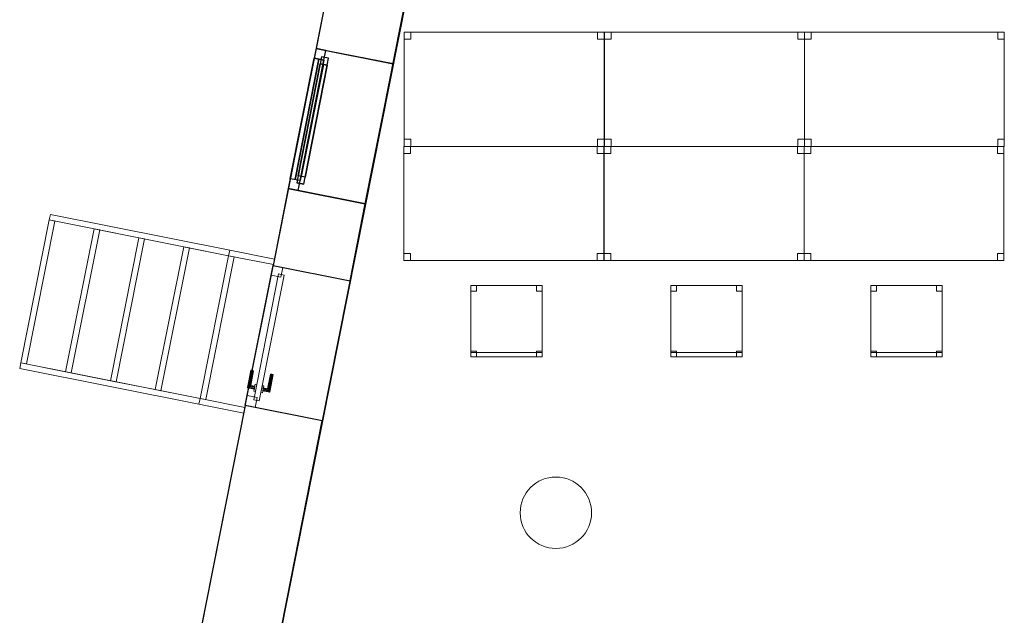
# Model space of a CAD drawing. Header units: metres. Extents: x 391.1 to 427.5, y 12.7 to 28.4.
# Tile 6 of 140: x 397.2 to 404.1, y 17.1 to 21.3. Entities that reach past the tile are written whole.
import ezdxf

# ---------------------------------------------------------------- set-up
doc = ezdxf.new("R2010")
doc.units = ezdxf.units.M
doc.layers.add('01_CARPINTERIA', color=5, linetype='Continuous', lineweight=25, true_color=0x0000ff)
doc.layers.add('01_SUELOS', color=7, linetype='Continuous', lineweight=25, true_color=0x007f00)
for name, color, linetype, lineweight in [('02_MOBILIARIO', 7, 'Continuous', 18), ('A-COLS-____-MCUT', 7, 'Continuous', 18), ('A-COLS-____-OTLN', 7, 'Continuous', 18), ('A-DETL-____-MBND', 7, 'Continuous', 18), ('A-GENM-____-OTLN', 7, 'Continuous', 18), ('A-WALL-____-MCUT', 7, 'Continuous', 25), ('A-WALL-____-OTLN', 7, 'Continuous', 25), ('S-STRS-____-OTLN', 7, 'Continuous', 18)]:
    doc.layers.add(name, color=color, linetype=linetype, lineweight=lineweight)

# ---------------------------------------------------------------- blocks, each defined once
blk = doc.blocks.new('Family - Cadira d_Oficina_P1-154537-04_CLI_AIGUA_P1')
at = {"layer": 'A-DETL-____-MBND', "color": 253, "true_color": 0xaaaaaa}
for p, q in [((0, 0.46), (0, 0.5)), ((0, 0.5), (0.04, 0.5)), ((0.04, 0.5), (0, 0.5)), ((0, 0.5), (0, 0.46)), ((0, 0.5), (0.5, 0.5)), ((0, 0), (0, 0.5)), ((0.5, 0.5), (0, 0.5)), ((0, 0.5), (0, 0)), ((0.04, 0.5), (0.04, 0.46)), ((0.04, 0.46), (0.04, 0.5)), ((0.46, 0.46), (0.46, 0.5)), ((0.46, 0.5), (0.5, 0.5)), ((0.5, 0.5), (0.46, 0.5)), ((0.46, 0.5), (0.46, 0.46)), ((0.5, 0.5), (0.5, 0.46)), ((0.5, 0.46), (0.5, 0.5)), ((0.5, 0.5), (0.5, 0)), ((0.5, 0), (0.5, 0.5)), ((0.04, 0.46), (0, 0.46)), ((0, 0.46), (0.04, 0.46)), ((0.5, 0.46), (0.46, 0.46)), ((0.46, 0.46), (0.5, 0.46)), ((0, 0), (0, 0.04)), ((0, 0.04), (0.04, 0.04)), ((0.04, 0.04), (0, 0.04)), ((0, 0.04), (0, 0)), ((0, 0), (0, 0.03)), ((0, 0.03), (0.5, 0.03)), ((0.5, 0.03), (0, 0.03)), ((0, 0.03), (0, 0)), ((0.04, 0), (0, 0)), ((0, 0), (0.04, 0)), ((0.5, 0), (0, 0)), ((0, 0), (0.5, 0)), ((0.5, 0), (0, 0)), ((0, 0), (0.5, 0)), ((0.04, 0.04), (0.04, 0)), ((0.04, 0), (0.04, 0.04)), ((0.46, 0), (0.46, 0.04)), ((0.46, 0.04), (0.5, 0.04)), ((0.5, 0.04), (0.46, 0.04)), ((0.46, 0.04), (0.46, 0)), ((0.5, 0), (0.46, 0)), ((0.5, 0.04), (0.5, 0)), ((0.5, 0), (0.5, 0.04)), ((0.5, 0.03), (0.5, 0)), ((0.5, 0), (0.5, 0.03)), ((0.46, 0), (0.5, 0))]:
    blk.add_line(p, q, dxfattribs=at)
blk = doc.blocks.new('Family - Façana nord-oest P1-154539-04_CLI_AIGUA_P1')
at = {"layer": 'A-WALL-____-OTLN', "color": 253, "true_color": 0xaaaaaa}
for p, q in [((0, 0.55), (1, 0.55)), ((0, 0), (0, 0.55)), ((0, 0.55), (1, 0.55)), ((0, 0), (0, 0.55)), ((1, 0.55), (1, 0)), ((1, 0.55), (1, 0)), ((1, 0), (0, 0)), ((1, 0), (0, 0))]:
    blk.add_line(p, q, dxfattribs=at)
at = {"layer": 'A-WALL-____-OTLN', "color": 253, "lineweight": 18, "true_color": 0xaaaaaa}
blk.add_line((0, 0), (1, 0), dxfattribs=at)
blk = doc.blocks.new('Family - Vano de Finestra P1-154541-04_CLI_AIGUA_P1')
at = {"layer": 'A-GENM-____-OTLN', "color": 253, "true_color": 0xaaaaaa}
for p, q in [((399.0065, 19.5305), (398.8121, 18.5496)), ((398.8121, 18.5496), (399.0065, 19.5305)), ((399.546, 19.4236), (399.0065, 19.5305)), ((399.546, 19.4236), (399.0065, 19.5305)), ((399.3517, 18.4427), (399.546, 19.4236)), ((399.546, 19.4236), (399.3517, 18.4427)), ((398.8121, 18.5496), (399.3517, 18.4427)), ((399.3517, 18.4427), (398.8121, 18.5496))]:
    blk.add_line(p, q, dxfattribs=at)
blk = doc.blocks.new('Family - Taula 140X80_P1-154867-04_CLI_AIGUA_P1')
at = {"layer": 'A-DETL-____-MBND', "color": 253, "true_color": 0xaaaaaa}
for p, q in [((0, 0.8001), (1.4, 0.8001)), ((0, 0), (0, 0.8001)), ((1.4, 0.8001), (0, 0.8001)), ((0, 0.8001), (0, 0)), ((0, 0.8001), (0.0464, 0.8001)), ((0, 0.7501), (0, 0.8001)), ((0.0464, 0.8001), (0, 0.8001)), ((0, 0.8001), (0, 0.7501)), ((0.0464, 0.8001), (0.0464, 0.7501)), ((0.0464, 0.7501), (0.0464, 0.8001)), ((1.3536, 0.8001), (1.4, 0.8001)), ((1.3536, 0.7501), (1.3536, 0.8001)), ((1.4, 0.8001), (1.3536, 0.8001)), ((1.3536, 0.8001), (1.3536, 0.7501)), ((1.4, 0.8001), (1.4, 0.7501)), ((1.4, 0.7501), (1.4, 0.8001)), ((1.4, 0.8001), (1.4, 0)), ((1.4, 0), (1.4, 0.8001)), ((0.0464, 0.7501), (0, 0.7501)), ((0, 0.7501), (0.0464, 0.7501)), ((1.4, 0.7501), (1.3536, 0.7501)), ((1.3536, 0.7501), (1.4, 0.7501)), ((0, 0.05), (0.0464, 0.05)), ((0, 0), (0, 0.05)), ((0.0464, 0.05), (0, 0.05)), ((0, 0.05), (0, 0)), ((1.4, 0), (0, 0)), ((0, 0), (1.4, 0)), ((0, 0), (0.0464, 0)), ((0.0464, 0.05), (0.0464, 0)), ((0.0464, 0), (0.0464, 0.05)), ((1.3536, 0.05), (1.4, 0.05)), ((1.3536, 0), (1.3536, 0.05)), ((1.4, 0.05), (1.3536, 0.05)), ((1.3536, 0.05), (1.3536, 0)), ((1.4, 0), (1.3536, 0)), ((1.3536, 0), (1.4, 0)), ((1.4, 0.05), (1.4, 0)), ((1.4, 0), (1.4, 0.05)), ((0.0464, 0), (0, 0))]:
    blk.add_line(p, q, dxfattribs=at)
blk = doc.blocks.new('Family - Façana nord-oest P1-154876-04_CLI_AIGUA_P1')
at = {"layer": 'A-WALL-____-MCUT', "color": 253, "true_color": 0xaaaaaa}
for p, q in [((1.5863, 0.55), (0, 0.55)), ((0, 0.55), (0, 0)), ((1.5863, 0), (1.5863, 0.55)), ((2.5863, 0.55), (2.5863, 0)), ((3.1463, 0.55), (2.5863, 0.55)), ((3.1463, 0), (3.1463, 0.55)), ((4.1463, 0.55), (4.1463, 0)), ((5.711, 0.55), (4.1463, 0.55)), ((5.8199, 0), (5.711, 0.55)), ((0, 0), (1.5863, 0)), ((2.5863, 0), (3.1463, 0)), ((4.1463, 0), (5.8199, 0))]:
    blk.add_line(p, q, dxfattribs=at)
at = {"layer": 'A-WALL-____-OTLN', "color": 253, "true_color": 0xaaaaaa}
for p, q in [((5.711, 0.55), (0, 0.55)), ((0, 0.55), (0, 0)), ((1.5863, 0), (1.5863, 0.55)), ((2.5863, 0.55), (1.5863, 0.55)), ((2.5863, 0), (2.5863, 0.55)), ((3.1463, 0), (3.1463, 0.55)), ((4.1463, 0.55), (3.1463, 0.55)), ((4.1463, 0), (4.1463, 0.55)), ((5.8199, 0), (5.711, 0.55)), ((0, 0), (5.8199, 0)), ((1.5863, 0), (2.5863, 0)), ((3.1463, 0), (4.1463, 0))]:
    blk.add_line(p, q, dxfattribs=at)
at = {"layer": 'A-WALL-____-OTLN', "color": 253, "lineweight": 18, "true_color": 0xaaaaaa}
blk.add_line((0, 0), (5.8199, 0), dxfattribs=at)
blk = doc.blocks.new('Family - LONDR55-XX_ZZ-ARQ-CAA-M3D-Londres55-154897-04_CLI_AIGUA_P1')
at = {"layer": 'A-GENM-____-OTLN', "color": 253, "true_color": 0xaaaaaa}
for p, q in [((0.1263, 0.1587), (0.125, 0.16)), ((0.125, 0.16), (0.125, 0.11)), ((0.125, 0.16), (0.1263, 0.1587)), ((0.25, 0.16), (0.125, 0.16)), ((0.13, 0.155), (0.1263, 0.1587)), ((0.1263, 0.1587), (0.1263, 0.11)), ((0.1263, 0.1587), (0.1263, 0.11)), ((0.1263, 0.1587), (0.13, 0.155)), ((0.25, 0.1587), (0.1263, 0.1587)), ((0.25, 0.1587), (0.1263, 0.1587)), ((0.135, 0.15), (0.13, 0.155)), ((0.13, 0.155), (0.13, 0.11)), ((0.13, 0.155), (0.13, 0.11)), ((0.13, 0.155), (0.135, 0.15)), ((0.25, 0.155), (0.13, 0.155)), ((0.25, 0.155), (0.13, 0.155)), ((0.135, 0.11), (0.135, 0.15)), ((0.135, 0.15), (0.135, 0.11)), ((0.135, 0.15), (0.14, 0.145)), ((0.14, 0.145), (0.135, 0.15)), ((0.135, 0.15), (0.25, 0.15)), ((0.25, 0.15), (0.135, 0.15)), ((0.14, 0.145), (0.14, 0.11)), ((0.14, 0.145), (0.1437, 0.1413)), ((0.1437, 0.1413), (0.14, 0.145)), ((0.14, 0.145), (0.14, 0.11)), ((0.25, 0.145), (0.14, 0.145)), ((0.25, 0.145), (0.14, 0.145)), ((0.1437, 0.1413), (0.1437, 0.11)), ((0.1437, 0.1413), (0.145, 0.14)), ((0.145, 0.14), (0.1437, 0.1413)), ((0.1437, 0.1413), (0.1437, 0.11)), ((0.25, 0.1413), (0.1437, 0.1413)), ((0.25, 0.1413), (0.1437, 0.1413)), ((0.145, 0.14), (0.145, 0.11)), ((0.25, 0.14), (0.145, 0.14)), ((0.25, 0.1587), (0.25, 0.16)), ((0.25, 0.16), (0.25, 0.1587)), ((0.25, 0.155), (0.25, 0.1587)), ((0.25, 0.1587), (0.25, 0.155)), ((0.25, 0.155), (0.25, 0.15)), ((0.25, 0.15), (0.25, 0.155)), ((0.25, 0.15), (0.25, 0.145)), ((0.25, 0.145), (0.25, 0.15)), ((0.25, 0.145), (0.25, 0.1413)), ((0.25, 0.1413), (0.25, 0.145)), ((0.25, 0.1413), (0.25, 0.14)), ((0.25, 0.14), (0.25, 0.1413)), ((0.07, 0.08), (0, 0.08)), ((0, 0.08), (0, 0.01)), ((0.07, 0.08), (0, 0.08)), ((0, 0.08), (0, 0.01)), ((0.949, 0.1), (0.05, 0.1)), ((0.05, 0.1), (0.05, 0.06)), ((0.949, 0.1), (0.05, 0.1)), ((0.05, 0.1), (0.05, 0.06)), ((0.07, 0.01), (0.07, 0.08)), ((0.07, 0.08), (0.07, 0.01)), ((0.16, 0.11), (0.11, 0.11)), ((0.11, 0.11), (0.11, 0.1)), ((0.11, 0.11), (0.11, 0.1)), ((0.16, 0.11), (0.11, 0.11)), ((0.11, 0.1), (0.16, 0.1)), ((0.11, 0.1), (0.16, 0.1)), ((0.1263, 0.11), (0.125, 0.11)), ((0.125, 0.11), (0.1263, 0.11)), ((0.13, 0.11), (0.1263, 0.11)), ((0.1263, 0.11), (0.13, 0.11)), ((0.135, 0.11), (0.13, 0.11)), ((0.13, 0.11), (0.135, 0.11)), ((0.14, 0.11), (0.135, 0.11)), ((0.135, 0.11), (0.14, 0.11)), ((0.14, 0.11), (0.1437, 0.11)), ((0.1437, 0.11), (0.14, 0.11)), ((0.1437, 0.11), (0.145, 0.11)), ((0.145, 0.11), (0.1437, 0.11)), ((0.16, 0.1), (0.16, 0.11)), ((0.16, 0.11), (0.16, 0.1)), ((0.999, 0.08), (0.929, 0.08)), ((0.929, 0.08), (0.929, 0.01)), ((0.999, 0.08), (0.929, 0.08)), ((0.929, 0.08), (0.929, 0.01)), ((0.949, 0.06), (0.949, 0.1)), ((0.949, 0.1), (0.949, 0.06)), ((0.999, 0.01), (0.999, 0.08)), ((0.999, 0.08), (0.999, 0.01)), ((0, 0.01), (0.07, 0.01)), ((0, 0.01), (0.07, 0.01)), ((0.05, 0.06), (0.949, 0.06)), ((0.05, 0.06), (0.949, 0.06)), ((0.16, 0.06), (0.11, 0.06)), ((0.11, 0.06), (0.11, 0.05)), ((0.16, 0.06), (0.11, 0.06)), ((0.11, 0.06), (0.11, 0.05)), ((0.11, 0.05), (0.16, 0.05)), ((0.11, 0.05), (0.16, 0.05)), ((0.1263, 0.05), (0.125, 0.05)), ((0.125, 0.05), (0.1263, 0.05)), ((0.125, 0.05), (0.125, 0)), ((0.125, 0), (0.1263, 0.0013)), ((0.1263, 0.0013), (0.125, 0)), ((0.125, 0), (0.25, 0)), ((0.13, 0.05), (0.1263, 0.05)), ((0.1263, 0.05), (0.13, 0.05)), ((0.1263, 0.05), (0.1263, 0.0013)), ((0.1263, 0.05), (0.1263, 0.0013)), ((0.1263, 0.0013), (0.13, 0.005)), ((0.13, 0.005), (0.1263, 0.0013)), ((0.1263, 0.0013), (0.25, 0.0013)), ((0.1263, 0.0013), (0.25, 0.0013)), ((0.13, 0.05), (0.135, 0.05)), ((0.135, 0.05), (0.13, 0.05)), ((0.13, 0.05), (0.13, 0.005)), ((0.13, 0.05), (0.13, 0.005)), ((0.13, 0.005), (0.135, 0.01)), ((0.135, 0.01), (0.13, 0.005)), ((0.13, 0.005), (0.25, 0.005)), ((0.13, 0.005), (0.25, 0.005)), ((0.135, 0.05), (0.14, 0.05)), ((0.14, 0.05), (0.135, 0.05)), ((0.135, 0.01), (0.135, 0.05)), ((0.135, 0.05), (0.135, 0.01)), ((0.14, 0.015), (0.135, 0.01)), ((0.135, 0.01), (0.14, 0.015)), ((0.25, 0.01), (0.135, 0.01)), ((0.135, 0.01), (0.25, 0.01)), ((0.14, 0.05), (0.1437, 0.05)), ((0.1437, 0.05), (0.14, 0.05)), ((0.14, 0.05), (0.14, 0.015)), ((0.14, 0.05), (0.14, 0.015)), ((0.1437, 0.0187), (0.14, 0.015)), ((0.14, 0.015), (0.1437, 0.0187)), ((0.14, 0.015), (0.25, 0.015)), ((0.14, 0.015), (0.25, 0.015)), ((0.1437, 0.05), (0.145, 0.05)), ((0.145, 0.05), (0.1437, 0.05)), ((0.1437, 0.05), (0.1437, 0.0187)), ((0.1437, 0.05), (0.1437, 0.0187)), ((0.145, 0.02), (0.1437, 0.0187)), ((0.1437, 0.0187), (0.145, 0.02)), ((0.1437, 0.0187), (0.25, 0.0187)), ((0.1437, 0.0187), (0.25, 0.0187)), ((0.145, 0.05), (0.145, 0.02)), ((0.145, 0.02), (0.25, 0.02)), ((0.16, 0.05), (0.16, 0.06)), ((0.16, 0.06), (0.16, 0.05)), ((0.25, 0.0187), (0.25, 0.02)), ((0.25, 0.02), (0.25, 0.0187)), ((0.25, 0.015), (0.25, 0.0187)), ((0.25, 0.0187), (0.25, 0.015)), ((0.25, 0.015), (0.25, 0.01)), ((0.25, 0.01), (0.25, 0.015)), ((0.25, 0.01), (0.25, 0.005)), ((0.25, 0.005), (0.25, 0.01)), ((0.25, 0.005), (0.25, 0.0013)), ((0.25, 0.0013), (0.25, 0.005)), ((0.25, 0.0013), (0.25, 0)), ((0.25, 0), (0.25, 0.0013)), ((0.929, 0.01), (0.999, 0.01)), ((0.929, 0.01), (0.999, 0.01))]:
    blk.add_line(p, q, dxfattribs=at)
blk = doc.blocks.new('Family - Porta exterior P1-154898-04_CLI_AIGUA_P1')
at = {"extrusion": (0, 0, -1), "zscale": -1, "rotation": 180}
blk.add_blockref('Family - LONDR55-XX_ZZ-ARQ-CAA-M3D-Londres55-154897-04_CLI_AIGUA_P1', (0, 0), dxfattribs=at)
blk = doc.blocks.new('Forma directa - LONDR55-XX_ZZ-ARQ-CAA-M3D-Londres55-154575-04_CLI_AIGUA_P1')
at = {"layer": '01_CARPINTERIA', "color": 161, "true_color": 0xaaaaff}
for p, q in [((0.07, 0.07), (0, 0.07)), ((0, 0.07), (0, 0)), ((0.07, 0.07), (0, 0.07)), ((0, 0.07), (0, 0)), ((0.1, 0.1), (0.05, 0.1)), ((0.05, 0.1), (0.05, 0.05)), ((0.1, 0.1), (0.05, 0.1)), ((0.05, 0.1), (0.05, 0.05)), ((0.07, 0), (0.07, 0.07)), ((0.07, 0.07), (0.07, 0)), ((0.07, 0.07), (0.93, 0.07)), ((0.93, 0.07), (0.07, 0.07)), ((0.07, 0.07), (0.07, 0)), ((0.07, 0), (0.07, 0.07)), ((0.1, 0.05), (0.1, 0.1)), ((0.1, 0.1), (0.1, 0.05)), ((0.1, 0.1), (0.9, 0.1)), ((0.9, 0.1), (0.1, 0.1)), ((0.1, 0.1), (0.1, 0.05)), ((0.1, 0.05), (0.1, 0.1)), ((0.9, 0.075), (0.1, 0.075)), ((0.9, 0.075), (0.1, 0.075)), ((0.9, 0.1), (0.9, 0.05)), ((0.9, 0.1), (0.9, 0.05)), ((0.95, 0.1), (0.9, 0.1)), ((0.9, 0.1), (0.9, 0.05)), ((0.95, 0.1), (0.9, 0.1)), ((0.9, 0.1), (0.9, 0.05)), ((1, 0.07), (0.93, 0.07)), ((0.93, 0.07), (0.93, 0)), ((1, 0.07), (0.93, 0.07)), ((0.93, 0.07), (0.93, 0)), ((0.93, 0.07), (0.93, 0)), ((0.93, 0.07), (0.93, 0)), ((0.95, 0.05), (0.95, 0.1)), ((0.95, 0.1), (0.95, 0.05)), ((1, 0), (1, 0.07)), ((1, 0.07), (1, 0)), ((0, 0), (0.07, 0)), ((0, 0), (0.07, 0)), ((0.05, 0.05), (0.1, 0.05)), ((0.05, 0.05), (0.1, 0.05)), ((0.93, 0.035), (0.07, 0.035)), ((0.07, 0.035), (0.93, 0.035)), ((0.07, 0), (0.93, 0)), ((0.93, 0), (0.07, 0)), ((0.1, 0.05), (0.9, 0.05)), ((0.9, 0.05), (0.1, 0.05)), ((0.9, 0.05), (0.95, 0.05)), ((0.9, 0.05), (0.95, 0.05)), ((0.93, 0), (1, 0)), ((0.93, 0), (1, 0))]:
    blk.add_line(p, q, dxfattribs=at)
blk = doc.blocks.new('Forma directa - Finestra P1-154953-04_CLI_AIGUA_P1')
at = {"xscale": 1.000000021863, "yscale": 1.000000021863, "zscale": 1.000000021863}
blk.add_blockref('Forma directa - LONDR55-XX_ZZ-ARQ-CAA-M3D-Londres55-154575-04_CLI_AIGUA_P1', (0, 0), dxfattribs=at)
blk = doc.blocks.new('Family - Façana nord-oest P1-154990-04_CLI_AIGUA_P1')
at = {"layer": 'A-WALL-____-MCUT', "color": 253, "true_color": 0xaaaaaa}
for p, q in [((7.3168, 0.55), (6.7859, 0.55)), ((7.3168, 0), (7.3168, 0.55)), ((8.3168, 0.55), (8.3168, 0)), ((8.8668, 0.55), (8.3168, 0.55)), ((8.8668, 0), (8.8668, 0.55)), ((6.7859, 0), (7.3168, 0)), ((8.3168, 0), (8.8668, 0))]:
    blk.add_line(p, q, dxfattribs=at)
at = {"layer": 'A-WALL-____-OTLN', "color": 253, "true_color": 0xaaaaaa}
for p, q in [((8.8668, 0.55), (-0.109, 0.55)), ((7.3168, 0), (7.3168, 0.55)), ((8.3168, 0.55), (7.3168, 0.55)), ((8.3168, 0), (8.3168, 0.55)), ((8.8668, 0), (8.8668, 0.55)), ((0, 0), (8.8668, 0)), ((7.3168, 0), (8.3168, 0))]:
    blk.add_line(p, q, dxfattribs=at)
at = {"layer": 'A-WALL-____-OTLN', "color": 253, "lineweight": 18, "true_color": 0xaaaaaa}
blk.add_line((0, 0), (8.8668, 0), dxfattribs=at)
blk = doc.blocks.new('Family - Vano de Finestra P1-154996-04_CLI_AIGUA_P1')
at = {"layer": 'A-GENM-____-OTLN', "color": 253, "true_color": 0xaaaaaa}
for p, q in [((399.3077, 21.0509), (399.1134, 20.07)), ((399.1134, 20.07), (399.3077, 21.0509)), ((399.8472, 20.9441), (399.3077, 21.0509)), ((399.8472, 20.9441), (399.3077, 21.0509)), ((399.6529, 19.9631), (399.8472, 20.9441)), ((399.8472, 20.9441), (399.6529, 19.9631)), ((399.1134, 20.07), (399.6529, 19.9631)), ((399.6529, 19.9631), (399.1134, 20.07))]:
    blk.add_line(p, q, dxfattribs=at)
blk = doc.blocks.new('Family - LONDR55-XX_ZZ-ARQ-CAA-M3D-Londres55-155045-04_CLI_AIGUA_P1')
at = {"layer": '01_SUELOS', "color": 9, "true_color": 0xaad4aa}
for p, q in [((2.9654, 14.9576), (0, 0)), ((0, 0), (2.9654, 14.9576))]:
    blk.add_line(p, q, dxfattribs=at)
blk = doc.blocks.new('Family - Taula 140X80_P1-155063-04_CLI_AIGUA_P1')
at = {"layer": 'A-DETL-____-MBND', "color": 253, "true_color": 0xaaaaaa}
for p, q in [((0, 0.8001), (0.0464, 0.8001)), ((0, 0.7501), (0, 0.8001)), ((0.0464, 0.8001), (0, 0.8001)), ((0, 0.8001), (0, 0.7501)), ((0, 0.8001), (1.4, 0.8001)), ((0, 0), (0, 0.8001)), ((1.4, 0.8001), (0, 0.8001)), ((0, 0.8001), (0, 0)), ((0.0464, 0.8001), (0.0464, 0.7501)), ((0.0464, 0.7501), (0.0464, 0.8001)), ((1.3536, 0.8001), (1.4, 0.8001)), ((1.3536, 0.7501), (1.3536, 0.8001)), ((1.4, 0.8001), (1.3536, 0.8001)), ((1.3536, 0.8001), (1.3536, 0.7501)), ((1.4, 0.8001), (1.4, 0.7501)), ((1.4, 0.7501), (1.4, 0.8001)), ((1.4, 0.8001), (1.4, 0)), ((1.4, 0), (1.4, 0.8001)), ((0.0464, 0.7501), (0, 0.7501)), ((0, 0.7501), (0.0464, 0.7501)), ((1.4, 0.7501), (1.3536, 0.7501)), ((1.3536, 0.7501), (1.4, 0.7501)), ((0, 0.05), (0.0464, 0.05)), ((0, 0), (0, 0.05)), ((0.0464, 0.05), (0, 0.05)), ((0, 0.05), (0, 0)), ((0, 0), (0.0464, 0)), ((1.4, 0), (0, 0)), ((0, 0), (1.4, 0)), ((0.0464, 0.05), (0.0464, 0)), ((0.0464, 0), (0.0464, 0.05)), ((1.3536, 0.05), (1.4, 0.05)), ((1.3536, 0), (1.3536, 0.05)), ((1.4, 0.05), (1.3536, 0.05)), ((1.3536, 0.05), (1.3536, 0)), ((1.4, 0), (1.3536, 0)), ((1.3536, 0), (1.4, 0)), ((1.4, 0.05), (1.4, 0)), ((1.4, 0), (1.4, 0.05)), ((0.0464, 0), (0, 0))]:
    blk.add_line(p, q, dxfattribs=at)
blk = doc.blocks.new('Family - Cadira d_Oficina_P1-155084-04_CLI_AIGUA_P1')
at = {"layer": 'A-DETL-____-MBND', "color": 253, "true_color": 0xaaaaaa}
for p, q in [((0, 0.5), (0.5, 0.5)), ((0, 0), (0, 0.5)), ((0.5, 0.5), (0, 0.5)), ((0, 0.5), (0, 0)), ((0, 0.46), (0, 0.5)), ((0, 0.5), (0.04, 0.5)), ((0.04, 0.5), (0, 0.5)), ((0, 0.5), (0, 0.46)), ((0.04, 0.5), (0.04, 0.46)), ((0.04, 0.46), (0.04, 0.5)), ((0.46, 0.46), (0.46, 0.5)), ((0.46, 0.5), (0.5, 0.5)), ((0.5, 0.5), (0.46, 0.5)), ((0.46, 0.5), (0.46, 0.46)), ((0.5, 0.5), (0.5, 0)), ((0.5, 0), (0.5, 0.5)), ((0.5, 0.5), (0.5, 0.46)), ((0.5, 0.46), (0.5, 0.5)), ((0.04, 0.46), (0, 0.46)), ((0, 0.46), (0.04, 0.46)), ((0.5, 0.46), (0.46, 0.46)), ((0.46, 0.46), (0.5, 0.46)), ((0, 0), (0, 0.04)), ((0, 0.04), (0.04, 0.04)), ((0.04, 0.04), (0, 0.04)), ((0, 0.04), (0, 0)), ((0, 0), (0, 0.03)), ((0, 0.03), (0.5, 0.03)), ((0.5, 0.03), (0, 0.03)), ((0, 0.03), (0, 0)), ((0.5, 0), (0, 0)), ((0, 0), (0.5, 0)), ((0.5, 0), (0, 0)), ((0, 0), (0.5, 0)), ((0.04, 0), (0, 0)), ((0, 0), (0.04, 0)), ((0.04, 0.04), (0.04, 0)), ((0.04, 0), (0.04, 0.04)), ((0.46, 0), (0.46, 0.04)), ((0.46, 0.04), (0.5, 0.04)), ((0.5, 0.04), (0.46, 0.04)), ((0.46, 0.04), (0.46, 0)), ((0.5, 0), (0.46, 0)), ((0.5, 0.04), (0.5, 0)), ((0.5, 0), (0.5, 0.04)), ((0.5, 0.03), (0.5, 0)), ((0.5, 0), (0.5, 0.03)), ((0.46, 0), (0.5, 0))]:
    blk.add_line(p, q, dxfattribs=at)
blk = doc.blocks.new('Family - Taula 140X80_P1-155086-04_CLI_AIGUA_P1')
at = {"layer": 'A-DETL-____-MBND', "color": 253, "true_color": 0xaaaaaa}
for p, q in [((0, 0.8001), (1.4, 0.8001)), ((0, 0), (0, 0.8001)), ((1.4, 0.8001), (0, 0.8001)), ((0, 0.8001), (0, 0)), ((0, 0.8001), (0.0464, 0.8001)), ((0, 0.7501), (0, 0.8001)), ((0.0464, 0.8001), (0, 0.8001)), ((0, 0.8001), (0, 0.7501)), ((0.0464, 0.8001), (0.0464, 0.7501)), ((0.0464, 0.7501), (0.0464, 0.8001)), ((1.3536, 0.8001), (1.4, 0.8001)), ((1.3536, 0.7501), (1.3536, 0.8001)), ((1.4, 0.8001), (1.3536, 0.8001)), ((1.3536, 0.8001), (1.3536, 0.7501)), ((1.4, 0.8001), (1.4, 0)), ((1.4, 0), (1.4, 0.8001)), ((1.4, 0.8001), (1.4, 0.7501)), ((1.4, 0.7501), (1.4, 0.8001)), ((0.0464, 0.7501), (0, 0.7501)), ((0, 0.7501), (0.0464, 0.7501)), ((1.4, 0.7501), (1.3536, 0.7501)), ((1.3536, 0.7501), (1.4, 0.7501)), ((0, 0.05), (0.0464, 0.05)), ((0, 0), (0, 0.05)), ((0.0464, 0.05), (0, 0.05)), ((0, 0.05), (0, 0)), ((0, 0), (1.4, 0)), ((0.0464, 0), (0, 0)), ((0, 0), (0.0464, 0)), ((0.0464, 0.05), (0.0464, 0)), ((0.0464, 0), (0.0464, 0.05)), ((1.3536, 0.05), (1.4, 0.05)), ((1.3536, 0), (1.3536, 0.05)), ((1.4, 0.05), (1.3536, 0.05)), ((1.3536, 0.05), (1.3536, 0)), ((1.4, 0), (1.3536, 0)), ((1.3536, 0), (1.4, 0)), ((1.4, 0.05), (1.4, 0)), ((1.4, 0), (1.4, 0.05)), ((1.4, 0), (0, 0))]:
    blk.add_line(p, q, dxfattribs=at)
blk = doc.blocks.new('Family - Taula 140X80_P1-155101-04_CLI_AIGUA_P1')
at = {"layer": 'A-DETL-____-MBND', "color": 253, "true_color": 0xaaaaaa}
for p, q in [((0, 0.8001), (0.0464, 0.8001)), ((0, 0.7501), (0, 0.8001)), ((0.0464, 0.8001), (0, 0.8001)), ((0, 0.8001), (0, 0.7501)), ((0, 0.8001), (1.4, 0.8001)), ((0, 0), (0, 0.8001)), ((1.4, 0.8001), (0, 0.8001)), ((0, 0.8001), (0, 0)), ((0.0464, 0.8001), (0.0464, 0.7501)), ((0.0464, 0.7501), (0.0464, 0.8001)), ((1.3536, 0.8001), (1.4, 0.8001)), ((1.3536, 0.7501), (1.3536, 0.8001)), ((1.4, 0.8001), (1.3536, 0.8001)), ((1.3536, 0.8001), (1.3536, 0.7501)), ((1.4, 0.8001), (1.4, 0)), ((1.4, 0), (1.4, 0.8001)), ((1.4, 0.8001), (1.4, 0.7501)), ((1.4, 0.7501), (1.4, 0.8001)), ((0.0464, 0.7501), (0, 0.7501)), ((0, 0.7501), (0.0464, 0.7501)), ((1.4, 0.7501), (1.3536, 0.7501)), ((1.3536, 0.7501), (1.4, 0.7501)), ((0, 0.05), (0.0464, 0.05)), ((0, 0), (0, 0.05)), ((0.0464, 0.05), (0, 0.05)), ((0, 0.05), (0, 0)), ((0.0464, 0), (0, 0)), ((0, 0), (0.0464, 0)), ((0, 0), (1.4, 0)), ((0.0464, 0.05), (0.0464, 0)), ((0.0464, 0), (0.0464, 0.05)), ((1.3536, 0.05), (1.4, 0.05)), ((1.3536, 0), (1.3536, 0.05)), ((1.4, 0.05), (1.3536, 0.05)), ((1.3536, 0.05), (1.3536, 0)), ((1.4, 0), (1.3536, 0)), ((1.3536, 0), (1.4, 0)), ((1.4, 0.05), (1.4, 0)), ((1.4, 0), (1.4, 0.05)), ((1.4, 0), (0, 0))]:
    blk.add_line(p, q, dxfattribs=at)
blk = doc.blocks.new('Family - Pilar P1-155133-04_CLI_AIGUA_P1')
at = {"layer": 'A-COLS-____-MCUT', "color": 253, "true_color": 0xaaaaaa}
for start, end in [(360, 180), (180, 360)]:
    blk.add_arc((0.25, 0.25), 0.25, start, end, dxfattribs=at)
at = {"layer": 'A-COLS-____-OTLN', "color": 253, "true_color": 0xaaaaaa}
for start, end in [(360, 180), (180, 360)]:
    blk.add_arc((0.25, 0.25), 0.25, start, end, dxfattribs=at)
blk = doc.blocks.new('Family - Taula 140X80_P1-155137-04_CLI_AIGUA_P1')
at = {"layer": 'A-DETL-____-MBND', "color": 253, "true_color": 0xaaaaaa}
for p, q in [((0, 0.8001), (1.4, 0.8001)), ((0, 0), (0, 0.8001)), ((1.4, 0.8001), (0, 0.8001)), ((0, 0.8001), (0, 0)), ((0, 0.8001), (0.0464, 0.8001)), ((0, 0.7501), (0, 0.8001)), ((0.0464, 0.8001), (0, 0.8001)), ((0, 0.8001), (0, 0.7501)), ((0.0464, 0.8001), (0.0464, 0.7501)), ((0.0464, 0.7501), (0.0464, 0.8001)), ((1.3536, 0.8001), (1.4, 0.8001)), ((1.3536, 0.7501), (1.3536, 0.8001)), ((1.4, 0.8001), (1.3536, 0.8001)), ((1.3536, 0.8001), (1.3536, 0.7501)), ((1.4, 0.8001), (1.4, 0.7501)), ((1.4, 0.7501), (1.4, 0.8001)), ((1.4, 0.8001), (1.4, 0)), ((1.4, 0), (1.4, 0.8001)), ((0.0464, 0.7501), (0, 0.7501)), ((0, 0.7501), (0.0464, 0.7501)), ((1.4, 0.7501), (1.3536, 0.7501)), ((1.3536, 0.7501), (1.4, 0.7501)), ((0, 0.05), (0.0464, 0.05)), ((0, 0), (0, 0.05)), ((0.0464, 0.05), (0, 0.05)), ((0, 0.05), (0, 0)), ((1.4, 0), (0, 0)), ((0, 0), (1.4, 0)), ((0, 0), (0.0464, 0)), ((0.0464, 0.05), (0.0464, 0)), ((0.0464, 0), (0.0464, 0.05)), ((1.3536, 0.05), (1.4, 0.05)), ((1.3536, 0), (1.3536, 0.05)), ((1.4, 0.05), (1.3536, 0.05)), ((1.3536, 0.05), (1.3536, 0)), ((1.4, 0), (1.3536, 0)), ((1.3536, 0), (1.4, 0)), ((1.4, 0.05), (1.4, 0)), ((1.4, 0), (1.4, 0.05)), ((0.0464, 0), (0, 0))]:
    blk.add_line(p, q, dxfattribs=at)
blk = doc.blocks.new('Family - Cadira d_Oficina_P1-155207-04_CLI_AIGUA_P1')
at = {"layer": 'A-DETL-____-MBND', "color": 253, "true_color": 0xaaaaaa}
for p, q in [((0, 0.5), (0.5, 0.5)), ((0, 0), (0, 0.5)), ((0.5, 0.5), (0, 0.5)), ((0, 0.5), (0, 0)), ((0, 0.46), (0, 0.5)), ((0, 0.5), (0.04, 0.5)), ((0.04, 0.5), (0, 0.5)), ((0, 0.5), (0, 0.46)), ((0.04, 0.5), (0.04, 0.46)), ((0.04, 0.46), (0.04, 0.5)), ((0.46, 0.46), (0.46, 0.5)), ((0.46, 0.5), (0.5, 0.5)), ((0.5, 0.5), (0.46, 0.5)), ((0.46, 0.5), (0.46, 0.46)), ((0.5, 0.5), (0.5, 0)), ((0.5, 0), (0.5, 0.5)), ((0.5, 0.5), (0.5, 0.46)), ((0.5, 0.46), (0.5, 0.5)), ((0.04, 0.46), (0, 0.46)), ((0, 0.46), (0.04, 0.46)), ((0.5, 0.46), (0.46, 0.46)), ((0.46, 0.46), (0.5, 0.46)), ((0, 0), (0, 0.04)), ((0, 0.04), (0.04, 0.04)), ((0.04, 0.04), (0, 0.04)), ((0, 0.04), (0, 0)), ((0, 0), (0, 0.03)), ((0, 0.03), (0.5, 0.03)), ((0.5, 0.03), (0, 0.03)), ((0, 0.03), (0, 0)), ((0.5, 0), (0, 0)), ((0, 0), (0.5, 0)), ((0.5, 0), (0, 0)), ((0, 0), (0.5, 0)), ((0.04, 0), (0, 0)), ((0, 0), (0.04, 0)), ((0.04, 0.04), (0.04, 0)), ((0.04, 0), (0.04, 0.04)), ((0.46, 0), (0.46, 0.04)), ((0.46, 0.04), (0.5, 0.04)), ((0.5, 0.04), (0.46, 0.04)), ((0.46, 0.04), (0.46, 0)), ((0.5, 0), (0.46, 0)), ((0.5, 0.04), (0.5, 0)), ((0.5, 0), (0.5, 0.04)), ((0.5, 0.03), (0.5, 0)), ((0.5, 0), (0.5, 0.03)), ((0.46, 0), (0.5, 0))]:
    blk.add_line(p, q, dxfattribs=at)
blk = doc.blocks.new('Family - Taula 140X80_P1-155223-04_CLI_AIGUA_P1')
at = {"layer": 'A-DETL-____-MBND', "color": 253, "true_color": 0xaaaaaa}
for p, q in [((0, 0.8001), (0.0464, 0.8001)), ((0, 0.7501), (0, 0.8001)), ((0.0464, 0.8001), (0, 0.8001)), ((0, 0.8001), (0, 0.7501)), ((0, 0.8001), (1.4, 0.8001)), ((0, 0), (0, 0.8001)), ((1.4, 0.8001), (0, 0.8001)), ((0, 0.8001), (0, 0)), ((0.0464, 0.8001), (0.0464, 0.7501)), ((0.0464, 0.7501), (0.0464, 0.8001)), ((1.3536, 0.8001), (1.4, 0.8001)), ((1.3536, 0.7501), (1.3536, 0.8001)), ((1.4, 0.8001), (1.3536, 0.8001)), ((1.3536, 0.8001), (1.3536, 0.7501)), ((1.4, 0.8001), (1.4, 0.7501)), ((1.4, 0.7501), (1.4, 0.8001)), ((1.4, 0.8001), (1.4, 0)), ((1.4, 0), (1.4, 0.8001)), ((0.0464, 0.7501), (0, 0.7501)), ((0, 0.7501), (0.0464, 0.7501)), ((1.4, 0.7501), (1.3536, 0.7501)), ((1.3536, 0.7501), (1.4, 0.7501)), ((0, 0.05), (0.0464, 0.05)), ((0, 0), (0, 0.05)), ((0.0464, 0.05), (0, 0.05)), ((0, 0.05), (0, 0)), ((0, 0), (1.4, 0)), ((0.0464, 0), (0, 0)), ((0, 0), (0.0464, 0)), ((0.0464, 0.05), (0.0464, 0)), ((0.0464, 0), (0.0464, 0.05)), ((1.3536, 0.05), (1.4, 0.05)), ((1.3536, 0), (1.3536, 0.05)), ((1.4, 0.05), (1.3536, 0.05)), ((1.3536, 0.05), (1.3536, 0)), ((1.4, 0), (1.3536, 0)), ((1.3536, 0), (1.4, 0)), ((1.4, 0.05), (1.4, 0)), ((1.4, 0), (1.4, 0.05)), ((1.4, 0), (0, 0))]:
    blk.add_line(p, q, dxfattribs=at)
blk = doc.blocks.new('Family - Peldaño final-155262-04_CLI_AIGUA_P1')
at = {"layer": 'S-STRS-____-OTLN', "color": 253, "true_color": 0xaaaaaa}
for p, q in [((0.2152, 1.3917), (0.2073, 1.3525)), ((0.2073, 1.3525), (0.2152, 1.3917)), ((1.4704, 1.1413), (0.2152, 1.3917)), ((0.2152, 1.3917), (1.4704, 1.1413)), ((0.2073, 1.3525), (0.0078, 0.3522)), ((0.0078, 0.3522), (0.2073, 1.3525)), ((0.2073, 1.3525), (0.0078, 0.3522)), ((0.0078, 0.3522), (0.2073, 1.3525)), ((0.0471, 0.3444), (0.2466, 1.3447)), ((0.2466, 1.3447), (0.0471, 0.3444)), ((0.2073, 1.3525), (1.4626, 1.1021)), ((0.2073, 1.3525), (1.4626, 1.1021)), ((0.5212, 1.2899), (0.2073, 1.3525)), ((0.2073, 1.3525), (0.5212, 1.2899)), ((0.2466, 1.3447), (0.2073, 1.3525)), ((0.2073, 1.3525), (0.2466, 1.3447)), ((0.5212, 1.2899), (0.3216, 0.2896)), ((0.3216, 0.2896), (0.5212, 1.2899)), ((0.5212, 1.2899), (0.3216, 0.2896)), ((0.3216, 0.2896), (0.5212, 1.2899)), ((0.3216, 0.2896), (0.5212, 1.2899)), ((0.5212, 1.2899), (0.3216, 0.2896)), ((0.3609, 0.2818), (0.5604, 1.2821)), ((0.5604, 1.2821), (0.3609, 0.2818)), ((0.835, 1.2273), (0.5212, 1.2899)), ((0.5212, 1.2899), (0.835, 1.2273)), ((0.5604, 1.2821), (0.5212, 1.2899)), ((0.5212, 1.2899), (0.5604, 1.2821)), ((0.835, 1.2273), (0.6355, 0.227)), ((0.6355, 0.227), (0.835, 1.2273)), ((0.835, 1.2273), (0.6355, 0.227)), ((0.6355, 0.227), (0.835, 1.2273)), ((0.6355, 0.227), (0.835, 1.2273)), ((0.835, 1.2273), (0.6355, 0.227)), ((0.6747, 0.2192), (0.8742, 1.2195)), ((0.8742, 1.2195), (0.6747, 0.2192)), ((1.1488, 1.1647), (0.835, 1.2273)), ((0.835, 1.2273), (1.1488, 1.1647)), ((0.8742, 1.2195), (0.835, 1.2273)), ((0.835, 1.2273), (0.8742, 1.2195)), ((0.9493, 0.1644), (1.1488, 1.1647)), ((1.1488, 1.1647), (0.9493, 0.1644)), ((1.1488, 1.1647), (0.9493, 0.1644)), ((0.9493, 0.1644), (1.1488, 1.1647)), ((1.1488, 1.1647), (0.9493, 0.1644)), ((0.9493, 0.1644), (1.1488, 1.1647)), ((0.9885, 0.1566), (1.188, 1.1569)), ((1.188, 1.1569), (0.9885, 0.1566)), ((1.4626, 1.1021), (1.1488, 1.1647)), ((1.1488, 1.1647), (1.4626, 1.1021)), ((1.188, 1.1569), (1.1488, 1.1647)), ((1.1488, 1.1647), (1.188, 1.1569)), ((1.4626, 1.1021), (1.4704, 1.1413)), ((1.4704, 1.1413), (1.4626, 1.1021)), ((1.7843, 1.0788), (1.4704, 1.1413)), ((1.4704, 1.1413), (1.7843, 1.0788)), ((1.4626, 1.1021), (1.2631, 0.1018)), ((1.2631, 0.1018), (1.4626, 1.1021)), ((1.2631, 0.1018), (1.4626, 1.1021)), ((1.4626, 1.1021), (1.2631, 0.1018)), ((1.4626, 1.1021), (1.2631, 0.1018)), ((1.2631, 0.1018), (1.4626, 1.1021)), ((1.3023, 0.094), (1.5018, 1.0943)), ((1.5018, 1.0943), (1.3023, 0.094)), ((1.7764, 1.0395), (1.4626, 1.1021)), ((1.4626, 1.1021), (1.7764, 1.0395)), ((1.5018, 1.0943), (1.4626, 1.1021)), ((1.4626, 1.1021), (1.5018, 1.0943)), ((1.7764, 1.0395), (1.4626, 1.1021)), ((1.4626, 1.1021), (1.7764, 1.0395)), ((1.5769, 0.0392), (1.7764, 1.0395)), ((1.7764, 1.0395), (1.5769, 0.0392)), ((1.7764, 1.0395), (1.7843, 1.0788)), ((1.7843, 1.0788), (1.7764, 1.0395)), ((0.0078, 0.3522), (0, 0.313)), ((0, 0.313), (0.0078, 0.3522)), ((1.2631, 0.1018), (0.0078, 0.3522)), ((0.0078, 0.3522), (1.2631, 0.1018)), ((0.0078, 0.3522), (0.3216, 0.2896)), ((0.3216, 0.2896), (0.0078, 0.3522)), ((0.0078, 0.3522), (0.0471, 0.3444)), ((0.0471, 0.3444), (0.0078, 0.3522)), ((0, 0.313), (1.2553, 0.0626)), ((0, 0.313), (1.2553, 0.0626)), ((0.3216, 0.2896), (0.6355, 0.227)), ((0.6355, 0.227), (0.3216, 0.2896)), ((0.3216, 0.2896), (0.3609, 0.2818)), ((0.3609, 0.2818), (0.3216, 0.2896)), ((0.6355, 0.227), (0.9493, 0.1644)), ((0.9493, 0.1644), (0.6355, 0.227)), ((0.6355, 0.227), (0.6747, 0.2192)), ((0.6747, 0.2192), (0.6355, 0.227)), ((0.9493, 0.1644), (1.2631, 0.1018)), ((1.2631, 0.1018), (0.9493, 0.1644)), ((0.9493, 0.1644), (0.9885, 0.1566)), ((0.9885, 0.1566), (0.9493, 0.1644)), ((1.2553, 0.0626), (1.2631, 0.1018)), ((1.2631, 0.1018), (1.2553, 0.0626)), ((1.2631, 0.1018), (1.3023, 0.094)), ((1.3023, 0.094), (1.2631, 0.1018)), ((1.5769, 0.0392), (1.2631, 0.1018)), ((1.2631, 0.1018), (1.5769, 0.0392)), ((1.2631, 0.1018), (1.5769, 0.0392)), ((1.5769, 0.0392), (1.2631, 0.1018)), ((1.5691, 0), (1.2553, 0.0626)), ((1.2553, 0.0626), (1.5691, 0)), ((1.5691, 0), (1.5769, 0.0392)), ((1.5769, 0.0392), (1.5691, 0))]:
    blk.add_line(p, q, dxfattribs=at)
blk = doc.blocks.new('LONDR55-XX_ZZ-ARQ-CAA-M3D-Londres55_ifc-1-04_CLI_AIGUA_P1')
at = {"layer": '01_CARPINTERIA', "color": 253, "lineweight": 18, "true_color": 0xaaaaaa, "rotation": 258.7933562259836}
blk.add_blockref('Forma directa - Finestra P1-154953-04_CLI_AIGUA_P1', (399.3077, 21.0509), dxfattribs=at)
at = {"layer": '01_SUELOS', "color": 253, "lineweight": 18, "true_color": 0xaaaaaa}
blk.add_blockref('Family - LONDR55-XX_ZZ-ARQ-CAA-M3D-Londres55-155045-04_CLI_AIGUA_P1', (398.2972, 13.1206), dxfattribs=at)
at = {"layer": '02_MOBILIARIO', "color": 253, "lineweight": 18, "true_color": 0xaaaaaa}
for name, p in [('Family - Taula 140X80_P1-155086-04_CLI_AIGUA_P1', (399.9258, 20.3649)), ('Family - Taula 140X80_P1-155101-04_CLI_AIGUA_P1', (401.327, 20.3649)), ('Family - Taula 140X80_P1-155063-04_CLI_AIGUA_P1', (402.7271, 20.3649)), ('Family - Taula 140X80_P1-155137-04_CLI_AIGUA_P1', (399.9236, 19.5649)), ('Family - Taula 140X80_P1-154867-04_CLI_AIGUA_P1', (401.3248, 19.5649)), ('Family - Taula 140X80_P1-155223-04_CLI_AIGUA_P1', (402.7248, 19.5649)), ('Family - Cadira d_Oficina_P1-155084-04_CLI_AIGUA_P1', (400.3918, 18.8909)), ('Family - Cadira d_Oficina_P1-155207-04_CLI_AIGUA_P1', (401.7918, 18.8909)), ('Family - Cadira d_Oficina_P1-154537-04_CLI_AIGUA_P1', (403.1918, 18.8909))]:
    blk.add_blockref(name, p, dxfattribs=at)
at = {"layer": 'A-COLS-____-OTLN', "color": 253, "lineweight": 18, "true_color": 0xaaaaaa}
blk.add_blockref('Family - Pilar P1-155133-04_CLI_AIGUA_P1', (400.737, 17.5495), dxfattribs=at)
at = {"layer": 'A-GENM-____-OTLN', "color": 253, "lineweight": 18, "true_color": 0xaaaaaa}
for name in ['Family - Vano de Finestra P1-154996-04_CLI_AIGUA_P1', 'Family - Vano de Finestra P1-154541-04_CLI_AIGUA_P1']:
    blk.add_blockref(name, (0, 0), dxfattribs=at)
at = {"layer": 'A-GENM-____-OTLN', "color": 253, "lineweight": 18, "true_color": 0xaaaaaa, "rotation": 78.79335622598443}
blk.add_blockref('Family - Porta exterior P1-154898-04_CLI_AIGUA_P1', (398.8025, 18.5525), dxfattribs=at)
at = {"layer": 'A-WALL-____-OTLN', "color": 253, "lineweight": 18, "true_color": 0xaaaaaa}
for name, p, rotation in [('Family - Façana nord-oest P1-154990-04_CLI_AIGUA_P1', (400.7297, 28.2282), 258.7933562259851), ('Family - Façana nord-oest P1-154539-04_CLI_AIGUA_P1', (399.0065, 19.5305), 258.7933562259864), ('Family - Façana nord-oest P1-154876-04_CLI_AIGUA_P1', (398.8121, 18.5496), 258.7933562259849)]:
    blk.add_blockref(name, p, dxfattribs=dict(at, rotation=rotation))
at = {"layer": 'S-STRS-____-OTLN', "color": 253, "lineweight": 18, "true_color": 0xaaaaaa}
blk.add_blockref('Family - Peldaño final-155262-04_CLI_AIGUA_P1', (397.2327, 18.4972), dxfattribs=at)

msp = doc.modelspace()

# ---------------------------------------------------------------- block references
at = {"lineweight": 5}
msp.add_blockref('LONDR55-XX_ZZ-ARQ-CAA-M3D-Londres55_ifc-1-04_CLI_AIGUA_P1', (0, 0), dxfattribs=at)

doc.saveas('drawing.dxf')
